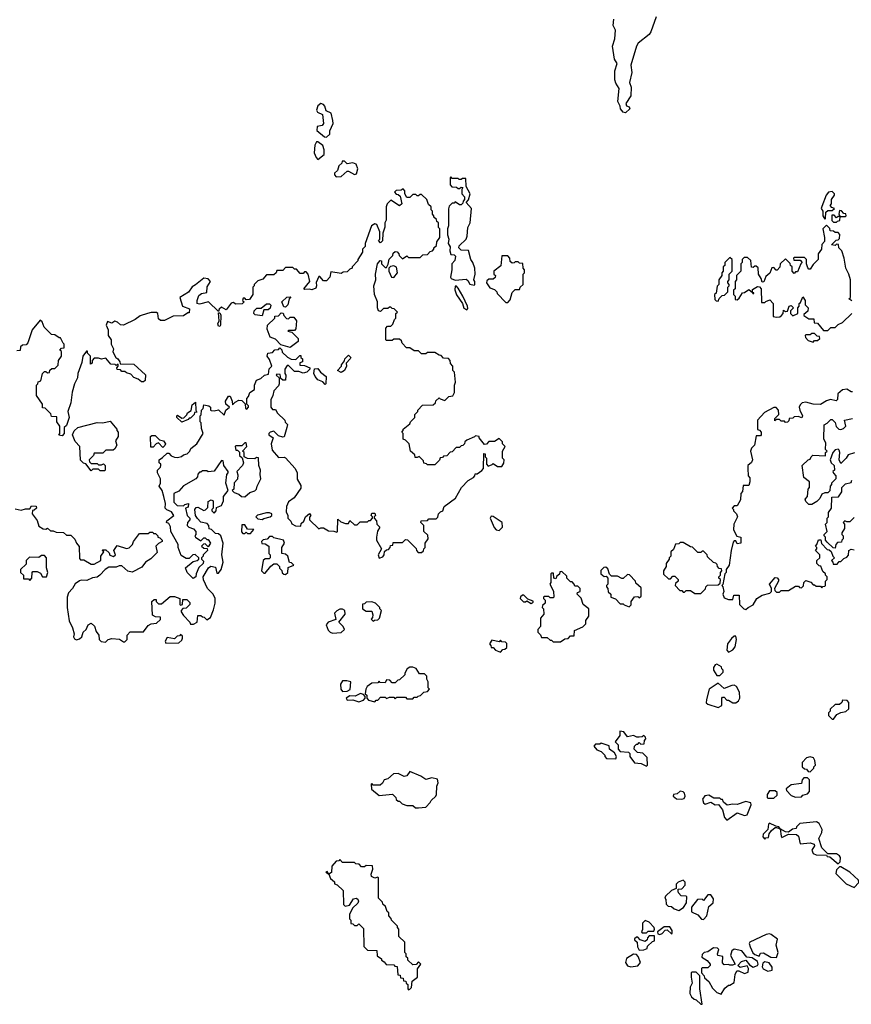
# Model space of a CAD drawing. Extents: x 2206940 to 2356632, y 511582 to 673215.
# Tile 191 of 228: x 2316465 to 2322156, y 616670 to 623406. Entities that reach past the tile are written whole.
import ezdxf

# ---------------------------------------------------------------- set-up
doc = ezdxf.new("R2010")
doc.units = 0

msp = doc.modelspace()

# ---------------------------------------------------------------- linework, layer by layer
at = {"layer": '0CON10XD'}
for points in [[(2320821.5, 623425), (2320785, 623322.5), (2320772.2, 623305), (2320697.3, 623245), (2320685.3, 623225), (2320647.3, 623095), (2320654.3, 623045), (2320638, 622975), (2320648.6, 622945), (2320646.7, 622885), (2320613.3, 622833.3), (2320617, 622817), (2320635, 622810), (2320640, 622795), (2320611.7, 622768.3), (2320595, 622773.3), (2320576.7, 622795), (2320574, 622815), (2320558.6, 622845), (2320567.1, 622935), (2320545, 622971.2), (2320538.1, 622995), (2320537.8, 623055), (2320553.5, 623105), (2320535, 623136.7), (2320521.8, 623225), (2320538.5, 623275), (2320543.3, 623335), (2320526.7, 623365), (2320529.7, 623409.7)], [(2318565, 622602.5), (2318587, 622623), (2318587.5, 622645), (2318610, 622695), (2318608.8, 622715), (2318596.1, 622766.1), (2318561.7, 622781.7), (2318553.8, 622815), (2318545, 622826.2), (2318525, 622832), (2318504.2, 622815.8), (2318496.4, 622786.4), (2318503.9, 622773.9), (2318536.7, 622756.7), (2318543.8, 622696.2), (2318535, 622682.5), (2318500, 622675), (2318498.3, 622648.3), (2318550, 622605), (2318565, 622602.5)], [(2318505, 622450), (2318547.5, 622482.5), (2318547.5, 622515), (2318540, 622545), (2318505, 622570), (2318495, 622570), (2318483.6, 622546.4), (2318480, 622495), (2318493, 622463), (2318505, 622450)], [(2318631.7, 622331.7), (2318665, 622332.5), (2318705, 622370), (2318715, 622370), (2318755, 622346.7), (2318769.3, 622350.7), (2318778.8, 622385), (2318768, 622418), (2318745, 622427.5), (2318705, 622420), (2318688.3, 622438.3), (2318671.7, 622438.3), (2318670, 622425), (2318650, 622405), (2318640, 622375), (2318620, 622355), (2318620, 622345), (2318631.7, 622331.7)], [(2319575, 621590), (2319580, 621595), (2319580, 621615), (2319572.5, 621625), (2319582.5, 621665), (2319580, 621705), (2319566.7, 621745), (2319552.5, 621765), (2319537, 621827), (2319485, 621830), (2319470, 621845), (2319471.7, 621858.3), (2319520, 621905), (2319527.5, 621925), (2319532.5, 621985), (2319547.5, 622015), (2319557.5, 622115), (2319520, 622155), (2319537, 622173), (2319547.5, 622215), (2319520, 622265), (2319518.3, 622318.3), (2319495, 622320), (2319487, 622313), (2319472.5, 622312.5), (2319465, 622320), (2319425, 622320), (2319415, 622330), (2319410, 622325), (2319410, 622275), (2319421.7, 622261.7), (2319455, 622260), (2319465, 622250), (2319475, 622250), (2319485, 622260), (2319498.3, 622258.3), (2319490, 622245), (2319490, 622215), (2319510, 622195), (2319510, 622175), (2319500, 622165), (2319498.3, 622151.7), (2319485, 622140), (2319475, 622140), (2319445, 622160), (2319438.3, 622151.7), (2319425, 622150), (2319405, 622130), (2319398.3, 622111.7), (2319400, 621995), (2319392.5, 621975), (2319392.5, 621935), (2319402.5, 621905), (2319397.5, 621875), (2319411.7, 621851.7), (2319407.5, 621825), (2319415, 621800), (2319437.5, 621797.5), (2319447.5, 621787.5), (2319441.7, 621758.3), (2319422.5, 621735), (2319422.5, 621695), (2319413.3, 621645), (2319417.5, 621635), (2319445, 621623.3), (2319519.7, 621629.7), (2319531.7, 621621.7), (2319545, 621596.7), (2319575, 621590)], [(2319305, 621130), (2319255, 621130), (2319245, 621120), (2319215, 621120), (2319195, 621140), (2319165, 621140), (2319135, 621160), (2319111.7, 621161.7), (2319081.7, 621191.7), (2319078.3, 621208.3), (2319065, 621220), (2319025, 621220), (2319015, 621210), (2318975, 621210), (2318970, 621215), (2318970, 621295), (2318981.7, 621308.3), (2319005, 621310), (2319018.3, 621321.7), (2319030, 621355), (2319040, 621365), (2319040, 621395), (2319050, 621405), (2319028.3, 621428.3), (2319015, 621430), (2319005, 621440), (2318995, 621440), (2318985, 621430), (2318955, 621430), (2318935, 621410), (2318920, 621415), (2318912.5, 621435), (2318912.5, 621475), (2318893.3, 621525), (2318887.5, 621585), (2318902.5, 621625), (2318900, 621665), (2318912.5, 621735), (2318931.7, 621758.3), (2318940, 621755), (2318940, 621735), (2318965, 621710), (2318975, 621710), (2318987.5, 621732.5), (2318993, 621767), (2319018.3, 621791.7), (2319021.7, 621808.3), (2319035, 621820), (2319048.3, 621818.3), (2319060, 621805), (2319061.7, 621791.7), (2319085, 621770), (2319115, 621790), (2319125, 621780), (2319205, 621780), (2319223, 621797), (2319255, 621800), (2319275, 621820), (2319290, 621825), (2319300, 621835), (2319300, 621845), (2319318.3, 621861.7), (2319320, 621885), (2319340, 621915), (2319340, 621975), (2319330, 621985), (2319330, 622015), (2319320, 622025), (2319318.3, 622038.3), (2319300, 622055), (2319300, 622065), (2319290, 622075), (2319290, 622095), (2319280, 622105), (2319280, 622125), (2319261.7, 622141.7), (2319250, 622175), (2319215, 622210), (2319205, 622210), (2319195, 622200), (2319185, 622200), (2319175, 622210), (2319155, 622210), (2319135, 622190), (2319115, 622190), (2319100, 622215), (2319100, 622235), (2319088.3, 622248.3), (2319075, 622240), (2319041.7, 622238.3), (2319030, 622225), (2319041.7, 622211.7), (2319055, 622210), (2319068.3, 622198.3), (2319080, 622145), (2319063, 622133), (2319005, 622170), (2318980, 622145), (2318972.5, 622125), (2318972.5, 622035), (2318963.6, 622016.4), (2318963, 621987), (2318950, 621945), (2318947, 621893), (2318935, 621880), (2318920, 621895), (2318930, 621905), (2318930, 621955), (2318910, 622005), (2318895, 622010), (2318873.6, 621996.4), (2318830, 621875), (2318830, 621855), (2318810, 621835), (2318810, 621815), (2318780, 621765), (2318780, 621755), (2318740, 621715), (2318740, 621705), (2318725, 621700), (2318705, 621680), (2318678.3, 621678.3), (2318665, 621670), (2318595, 621680), (2318586.7, 621643.3), (2318565, 621620), (2318545, 621620), (2318518.3, 621648.3), (2318511.7, 621648.3), (2318493, 621607), (2318496.7, 621585), (2318490.7, 621569.3), (2318465, 621558.8), (2318445, 621563.3), (2318415, 621560), (2318410, 621565), (2318450, 621615), (2318440, 621665), (2318425, 621680), (2318415, 621680), (2318405, 621670), (2318385, 621670), (2318358.3, 621698.3), (2318345, 621700), (2318335, 621710), (2318285, 621710), (2318265, 621690), (2318225, 621690), (2318220, 621675), (2318205, 621660), (2318155, 621660), (2318128.3, 621631.7), (2318095, 621620), (2318070, 621595), (2318070, 621585), (2318060, 621575), (2318060, 621525), (2318038.3, 621491.7), (2318015, 621490), (2318005, 621500), (2317995, 621500), (2317990, 621485), (2318000, 621475), (2317988.3, 621461.7), (2317945, 621460), (2317925, 621470), (2317913, 621467), (2317878.3, 621421.7), (2317845, 621440), (2317830, 621425), (2317825, 621410), (2317756.4, 621476.4), (2317695, 621460), (2317680, 621465), (2317680, 621485), (2317691.7, 621518.3), (2317708.3, 621531.7), (2317745, 621540), (2317747.5, 621577.5), (2317770, 621615), (2317755, 621634), (2317725, 621637.5), (2317668.8, 621591.2), (2317645, 621578.8), (2317619.3, 621540.7), (2317560, 621505), (2317580, 621445), (2317627, 621427), (2317625, 621400), (2317615, 621400), (2317585, 621380), (2317515, 621377.5), (2317455, 621347.5), (2317428.3, 621348.3), (2317415, 621360), (2317410, 621395), (2317401.7, 621401.7), (2317365, 621403.3), (2317340, 621395), (2317289.7, 621380.3), (2317256.2, 621353.8), (2317175, 621315.7), (2317155, 621317.5), (2317135, 621336.7), (2317115, 621342.5), (2317095, 621330), (2317065, 621340), (2317057.5, 621315), (2317070, 621285), (2317070, 621245), (2317090, 621215), (2317090, 621185), (2317107.5, 621155), (2317103, 621133), (2317122.5, 621095), (2317136.4, 621086.4), (2317150, 621065), (2317151.7, 621051.7), (2317245, 621050), (2317326.1, 620976.1), (2317323, 620937), (2317311.7, 620928.3), (2317298.3, 620928.3), (2317276.2, 620946.2), (2317247, 620957), (2317225, 620980), (2317195, 620990), (2317185, 621000), (2317165, 621000), (2317155, 621010), (2317131.7, 621011.7), (2317130, 621025), (2317140, 621035), (2317138.3, 621048.3), (2317125, 621040), (2317117.5, 621047.5), (2317088.3, 621048.3), (2317055, 621090), (2317025, 621082.5), (2317005, 621090), (2316975, 621090), (2316960, 621075), (2316960, 621055), (2316950, 621050), (2316950, 621105), (2316930, 621125), (2316928.3, 621138.3), (2316921.7, 621138.3), (2316896.7, 621105), (2316890.5, 621059.5), (2316862, 620985), (2316860, 620955), (2316840, 620915), (2316823, 620857), (2316816, 620785), (2316793.8, 620725), (2316802.5, 620685), (2316785, 620630), (2316770, 620615), (2316770, 620575), (2316755, 620560), (2316733, 620563), (2316740, 620575), (2316740, 620625), (2316720, 620655), (2316718.3, 620688.3), (2316681.7, 620691.7), (2316678.3, 620708.3), (2316638.3, 620748.3), (2316620, 620750), (2316620, 620775), (2316580, 620835), (2316580, 620905), (2316590, 620915), (2316591.7, 620928.3), (2316610, 620935), (2316620, 620985), (2316635, 621000), (2316645, 621000), (2316655, 620990), (2316668.3, 620991.7), (2316671.7, 621008.3), (2316685, 621020), (2316705, 621020), (2316728.3, 621041.7), (2316730, 621075), (2316750, 621105), (2316750, 621135), (2316740, 621145), (2316751.7, 621158.3), (2316768.3, 621161.7), (2316770, 621185), (2316761.7, 621191.7), (2316745, 621230), (2316735, 621230), (2316705, 621250), (2316681.7, 621251.7), (2316631.7, 621301.7), (2316618.3, 621338.3), (2316605, 621350), (2316550, 621285), (2316520, 621195), (2316508.3, 621181.7), (2316485, 621180), (2316471.7, 621168.3), (2316468.3, 621141.7), (2316445, 621140)], [(2321975, 622040), (2321980, 622045), (2321981.7, 622088.3), (2321995, 622100), (2322025, 622100), (2322040, 622115), (2322021.7, 622121.7), (2322010, 622135), (2322020, 622145), (2322020, 622175), (2322040, 622205), (2322040, 622215), (2322025, 622230), (2322000, 622225), (2321983.9, 622206.1), (2321953, 622127), (2321950, 622115), (2321960, 622095), (2321960, 622065), (2321975, 622040)], [(2322055, 622020), (2322061.7, 622028.3), (2322078.3, 622031.7), (2322080, 622060), (2322115, 622060), (2322120, 622065), (2322118.3, 622078.3), (2322105, 622080), (2322088.3, 622098.3), (2322075, 622100), (2322070, 622075), (2322080, 622060), (2322065, 622060), (2322055, 622050), (2322038.3, 622068.3), (2322021.7, 622068.3), (2322021.7, 622031.7), (2322035, 622020), (2322055, 622020)], [(2322158.3, 621481.7), (2322140, 621495), (2322150, 621505), (2322150, 621625), (2322140, 621665), (2322117.5, 621705), (2322107.5, 621775), (2322090, 621825), (2322070, 621845), (2322068.3, 621868.3), (2322055, 621870), (2322045, 621860), (2322020, 621865), (2322051.7, 621898.3), (2322065, 621900), (2322075, 621910), (2322077, 621937), (2322065, 621950), (2322045, 621950), (2322035, 621960), (2322011.7, 621961.7), (2322008.3, 621978.3), (2321985, 622000), (2321960, 621975), (2321972.5, 621915), (2321971.7, 621888.3), (2321953, 621867), (2321952.5, 621835), (2321930, 621805), (2321930, 621765), (2321895, 621730), (2321875, 621700), (2321865, 621700), (2321858.3, 621708.3), (2321850, 621735), (2321850, 621765), (2321835, 621780), (2321765, 621780), (2321760, 621775), (2321761.7, 621761.7), (2321805, 621760), (2321820, 621745), (2321810, 621735), (2321788.3, 621681.7), (2321775, 621680), (2321765, 621670), (2321750, 621685), (2321750, 621715), (2321740, 621725), (2321738.3, 621738.3), (2321705, 621770), (2321670, 621735), (2321667, 621713), (2321648.3, 621691.7), (2321641.7, 621691.7), (2321625, 621710), (2321611.7, 621708.3), (2321598.3, 621671.7), (2321571.7, 621648.3), (2321558.3, 621611.7), (2321545, 621610), (2321540, 621635), (2321520, 621665), (2321518.3, 621708.3), (2321505, 621720), (2321495, 621720), (2321485, 621710), (2321471.7, 621711.7), (2321468.3, 621758.3), (2321445, 621780), (2321421.7, 621778.3), (2321410, 621765), (2321410, 621745), (2321400, 621735), (2321400, 621685), (2321370, 621655), (2321370, 621625), (2321360, 621615), (2321360, 621565), (2321350, 621555), (2321350, 621525), (2321360, 621515), (2321361.7, 621491.7), (2321375, 621490), (2321388.3, 621501.7), (2321411.7, 621538.3), (2321425, 621540), (2321455, 621560), (2321480, 621540), (2321481.7, 621531.7), (2321488.3, 621531.7), (2321488.3, 621538.3), (2321480, 621540), (2321480, 621560), (2321515, 621580), (2321528.3, 621578.3), (2321540, 621565), (2321541.7, 621471.7), (2321565, 621470), (2321571.7, 621478.3), (2321598.3, 621488.3), (2321620, 621465), (2321620, 621375), (2321645, 621370), (2321667, 621373), (2321678.3, 621381.7), (2321690, 621395), (2321691.7, 621418.3), (2321705, 621410), (2321718.3, 621411.7), (2321730, 621445), (2321745, 621450), (2321760, 621435), (2321740, 621415), (2321740, 621395), (2321755, 621380), (2321790, 621395), (2321790, 621435), (2321800, 621445), (2321800, 621465), (2321808.3, 621471.7), (2321825, 621510), (2321840, 621485), (2321840, 621455), (2321860, 621435), (2321858.3, 621411.7), (2321831.7, 621388.3), (2321831.7, 621381.7), (2321865, 621360), (2321898.3, 621358.3), (2321901.7, 621331.7), (2321925, 621330), (2321965, 621280), (2321995, 621280)], [(2319805, 621470), (2319821.7, 621488.3), (2319835, 621540), (2319855, 621560), (2319885, 621560), (2319890, 621575), (2319910, 621595), (2319910, 621665), (2319920, 621675), (2319920, 621695), (2319910, 621705), (2319908.3, 621738.3), (2319885, 621740), (2319875, 621750), (2319855, 621750), (2319848.3, 621741.7), (2319835, 621740), (2319821.7, 621751.7), (2319820, 621775), (2319805, 621790), (2319765, 621790), (2319757, 621723), (2319710, 621685), (2319710, 621665), (2319720, 621655), (2319718.3, 621641.7), (2319705, 621630), (2319675, 621630), (2319661.7, 621618.3), (2319660, 621605), (2319681.7, 621571.7), (2319715, 621560), (2319730, 621545), (2319731.7, 621531.7), (2319791.7, 621471.7), (2319805, 621470)], [(2321245, 621480), (2321251.7, 621498.3), (2321271.7, 621518.3), (2321288.3, 621521.7), (2321310, 621545), (2321310, 621575), (2321320, 621585), (2321320, 621595), (2321310, 621605), (2321310, 621615), (2321320, 621625), (2321320, 621665), (2321340, 621685), (2321340, 621765), (2321325, 621780), (2321290, 621745), (2321290, 621725), (2321280, 621715), (2321280, 621685), (2321270, 621675), (2321270, 621655), (2321250, 621625), (2321250, 621595), (2321238.3, 621581.7), (2321230, 621535), (2321220, 621525), (2321221.7, 621491.7), (2321231.7, 621481.7), (2321245, 621480)], [(2319025, 621642.5), (2319050, 621675), (2319043.3, 621713.3), (2319025, 621722.5), (2319002.5, 621717.5), (2318990, 621705), (2318990, 621685), (2319010, 621645), (2319025, 621642.5)], [(2319525, 621422), (2319530.8, 621429.2), (2319530.4, 621445), (2319498.1, 621515), (2319465, 621570), (2319455, 621582), (2319445, 621583.3), (2319442.5, 621557.5), (2319453.2, 621523.2), (2319494.5, 621465), (2319505, 621432.9), (2319525, 621422)], [(2318285, 621440), (2318271.7, 621441.7), (2318260, 621475), (2318293, 621507), (2318320, 621510), (2318310, 621495), (2318300, 621455), (2318285, 621440)], [(2318125, 621380), (2318076.4, 621386.4), (2318067.5, 621395), (2318070, 621415), (2318088.3, 621431.7), (2318117.5, 621432.5), (2318155, 621462.5), (2318175, 621462.5), (2318183, 621453), (2318178.3, 621431.7), (2318165, 621420), (2318135, 621420), (2318125, 621380)], [(2317835, 621307.5), (2317825, 621310), (2317820, 621325), (2317830, 621345), (2317825, 621400), (2317835, 621400), (2317842.5, 621385), (2317840, 621315), (2317835, 621307.5)], [(2318315, 621162.5), (2318251.7, 621181.7), (2318215, 621220), (2318180, 621235), (2318158.3, 621288.3), (2318160, 621315), (2318210, 621365), (2318211.7, 621378.3), (2318235, 621380), (2318255, 621400), (2318268.3, 621398.3), (2318271.7, 621381.7), (2318291.7, 621361.7), (2318305, 621360), (2318315, 621370), (2318341.7, 621371.7), (2318360, 621345), (2318355, 621290), (2318345, 621280), (2318305, 621280), (2318300, 621275), (2318328.3, 621268.3), (2318370, 621225), (2318370, 621205), (2318315, 621162.5)], [(2321995, 621280), (2322015, 621300), (2322045, 621300), (2322065, 621320), (2322096.4, 621333.6), (2322160, 621395)], [(2321895, 621200), (2321905, 621210), (2321925, 621210), (2321940, 621225), (2321938.3, 621238.3), (2321921.7, 621241.7), (2321905, 621260), (2321885, 621260), (2321875, 621250), (2321845, 621250), (2321840, 621245), (2321841.7, 621231.7), (2321861.7, 621211.7), (2321895, 621200)], [(2317185, 619150), (2317200, 619165), (2317200, 619195), (2317221.7, 619218.3), (2317311.7, 619218.3), (2317345, 619262.5), (2317365, 619272.5), (2317401.7, 619278.3), (2317428.3, 619301.7), (2317428.3, 619318.3), (2317395, 619320), (2317373, 619333), (2317370, 619425), (2317385, 619440), (2317398.3, 619438.3), (2317400, 619425), (2317415, 619410), (2317435, 619410), (2317495, 619460), (2317525, 619460), (2317560, 619445), (2317560, 619405), (2317565, 619400), (2317580, 619405), (2317581.7, 619438.3), (2317608.3, 619438.3), (2317628.3, 619418.3), (2317630, 619405), (2317605, 619380), (2317581.7, 619378.3), (2317570, 619365), (2317570, 619355), (2317585, 619330), (2317630, 619285), (2317635, 619270), (2317655, 619270), (2317680, 619285), (2317685, 619330), (2317705, 619330), (2317715, 619320), (2317728.3, 619318.3), (2317745, 619300), (2317770, 619315), (2317791.7, 619368.3), (2317802.5, 619415), (2317802.5, 619445), (2317790, 619475), (2317750, 619515), (2317723, 619573), (2317720, 619595), (2317757.5, 619655), (2317773, 619667), (2317805, 619660), (2317815, 619620), (2317825, 619620), (2317843.3, 619645), (2317856.7, 619695), (2317848, 619745), (2317857.5, 619825), (2317842.5, 619875), (2317825, 619887.5), (2317805, 619890), (2317778.3, 619918.3), (2317761.7, 619921.7), (2317760, 619945), (2317748.3, 619958.3), (2317705, 619967.5), (2317682.3, 619992.3), (2317667.5, 620015), (2317662.5, 620055), (2317671.7, 620068.3), (2317685, 620070), (2317725, 620047.5), (2317737, 620053), (2317751.7, 620068.3), (2317755, 620110), (2317775, 620120), (2317790, 620115), (2317790, 620065), (2317780, 620055), (2317780, 620045), (2317795, 620030), (2317810, 620045), (2317811.7, 620068.3), (2317845, 620082.5), (2317860, 620115), (2317860, 620145), (2317892.5, 620185), (2317876.7, 620235), (2317883.3, 620295), (2317892.5, 620305), (2317892.5, 620315), (2317862.5, 620355), (2317858.3, 620388.3), (2317845, 620390), (2317795, 620317.5), (2317755, 620312.5), (2317745, 620320), (2317715, 620320), (2317705, 620310), (2317695, 620310), (2317683, 620297), (2317681.7, 620278.3), (2317670, 620265), (2317585, 620217.5), (2317555, 620180), (2317520, 620165), (2317520, 620105), (2317541.7, 620081.7), (2317585, 620080), (2317595, 620090), (2317620, 620095), (2317618.3, 620071.7), (2317600, 620065), (2317610, 620015), (2317630, 619995), (2317630, 619985), (2317613, 619967), (2317610, 619945), (2317623, 619933), (2317655, 619922.5), (2317670, 619905), (2317670, 619885), (2317662.5, 619875), (2317667.5, 619865), (2317705, 619840), (2317725, 619860), (2317735, 619860), (2317745, 619850), (2317755, 619850), (2317770, 619825), (2317755, 619800), (2317735, 619820), (2317721.7, 619818.3), (2317710, 619805), (2317725, 619790), (2317748.3, 619788.3), (2317750, 619775), (2317720, 619745), (2317720, 619735), (2317710, 619725), (2317710, 619715), (2317721.7, 619701.7), (2317720, 619685), (2317691.7, 619658.3), (2317672.5, 619615), (2317670, 619595), (2317653, 619583), (2317610, 619625), (2317600, 619655), (2317651.7, 619698.3), (2317680, 619705), (2317690, 619715), (2317690, 619725), (2317665, 619747.5), (2317650, 619745), (2317625, 619720), (2317605, 619720), (2317570.7, 619740.7), (2317550, 619795), (2317550, 619815), (2317500, 619905), (2317497, 619937), (2317485, 619960), (2317470, 619965), (2317471.7, 619978.3), (2317520, 620015), (2317505, 620040), (2317471.7, 620051.7), (2317460, 620065), (2317462.5, 620095), (2317452.5, 620145), (2317440, 620185), (2317420, 620215), (2317427.5, 620235), (2317427.5, 620265), (2317407.5, 620305), (2317407.5, 620325), (2317427.5, 620345), (2317430, 620355), (2317430, 620365), (2317420, 620375), (2317420, 620395), (2317441.7, 620411.7), (2317475, 620440), (2317485, 620440), (2317501.7, 620421.7), (2317525, 620412.5), (2317545, 620410), (2317571.7, 620418.3), (2317585, 620430), (2317610, 620435), (2317630, 620455), (2317637, 620473), (2317676.1, 620503.9), (2317720, 620575), (2317708.3, 620608.3), (2317707, 620647), (2317700, 620655), (2317700, 620695), (2317707, 620703), (2317710, 620735), (2317720, 620745), (2317725, 620770), (2317760, 620765), (2317770, 620755), (2317770, 620735), (2317775, 620732.5), (2317795, 620730), (2317825, 620737.5), (2317865, 620700), (2317876.4, 620733.6), (2317900, 620755), (2317876.4, 620776.4), (2317873.3, 620795), (2317895, 620830), (2317905, 620830), (2317920, 620795), (2317921.7, 620771.7), (2317940, 620790), (2317965, 620802.5), (2317985, 620800), (2318008.3, 620778.3), (2318010, 620745), (2318018.3, 620741.7), (2318030, 620755), (2318030, 620765), (2318020, 620775), (2318020, 620815), (2318031.7, 620828.3), (2318040, 620855), (2318072.5, 620875), (2318072.5, 620905), (2318085, 620940), (2318115, 620950), (2318140, 620975), (2318168.3, 620981.7), (2318173, 621017), (2318190, 621035), (2318175, 621080), (2318157.5, 621105), (2318162.5, 621125), (2318195, 621130), (2318211.7, 621148.3), (2318235, 621150), (2318245, 621160), (2318258.3, 621148.3), (2318261.7, 621131.7), (2318297, 621097), (2318323, 621083), (2318355, 621080), (2318381.7, 621108.3), (2318388.3, 621108.3), (2318390, 621095), (2318400, 621085), (2318400, 621065), (2318381.7, 621058.3), (2318381.7, 621041.7), (2318415, 621040), (2318450, 621025), (2318450, 621015), (2318430, 620995), (2318405, 620987.5), (2318375, 621000), (2318345, 621000), (2318305, 621040), (2318295, 621040), (2318280, 621015), (2318280, 620985), (2318287, 620973), (2318285, 620940), (2318265, 620940), (2318251.7, 620951.7), (2318248.3, 620978.3), (2318225, 620980), (2318220, 620975), (2318240, 620955), (2318240, 620915), (2318235, 620900), (2318203, 620867), (2318197.5, 620835), (2318182.5, 620805), (2318182.5, 620755), (2318195, 620740), (2318215, 620740), (2318230, 620715), (2318280, 620665), (2318281.7, 620651.7), (2318297, 620637), (2318293, 620617), (2318275, 620552.5), (2318265, 620550), (2318235, 620560), (2318205, 620590), (2318180, 620585), (2318170, 620575), (2318170, 620565), (2318200, 620545), (2318186.7, 620505), (2318191.7, 620461.7), (2318235, 620410), (2318275, 620412.5), (2318285, 620407.5), (2318350, 620335), (2318363.3, 620305), (2318363.6, 620263.6), (2318389.3, 620219.3), (2318388.3, 620201.7), (2318344.1, 620135.9), (2318305, 620107.5), (2318290, 620075), (2318288.3, 620038.3), (2318300, 620015), (2318300, 619995), (2318320, 619975), (2318327, 619957), (2318353, 619943), (2318388.3, 619941.7), (2318391.7, 619958.3), (2318410, 619975), (2318420, 620005), (2318447.5, 620027.5), (2318457.5, 620015), (2318448.3, 620001.7), (2318447.5, 619985), (2318511.7, 619921.7), (2318525, 619930), (2318545, 619930), (2318578.3, 619908.3), (2318615, 619907.5), (2318635, 619900), (2318640, 619905), (2318641.7, 619988.3), (2318661.7, 619971.7), (2318695, 619960), (2318715, 619960), (2318725, 619980), (2318755, 619950), (2318775, 619950), (2318795, 619970), (2318845, 619970), (2318855, 619980), (2318865, 619980), (2318880, 619995), (2318880, 620005), (2318870, 620015), (2318875, 620030), (2318895, 620030), (2318900, 620015), (2318890, 620005), (2318890, 619995), (2318907, 619977), (2318910, 619955), (2318930, 619935), (2318913, 619907), (2318907.5, 619865), (2318907.5, 619845), (2318940, 619785), (2318917.5, 619745), (2318925, 619722.5), (2318949.3, 619730.7), (2318960, 619745), (2318961.7, 619768.3), (2318975, 619780), (2318988.3, 619781.7), (2319000, 619795), (2319001.7, 619808.3), (2319018.3, 619811.7), (2319021.7, 619828.3), (2319085, 619830), (2319105, 619850), (2319118.3, 619848.3), (2319178.3, 619788.3), (2319180, 619775), (2319191.7, 619761.7), (2319215, 619760), (2319228.3, 619771.7), (2319230, 619785), (2319240, 619795), (2319240, 619825), (2319260, 619855), (2319258.3, 619878.3), (2319230, 619905), (2319230, 619945), (2319210, 619965), (2319211.7, 619978.3), (2319255, 619980), (2319265, 619990), (2319315, 619990), (2319327, 620003), (2319330, 620025), (2319345, 620040), (2319360, 620045), (2319370, 620075), (2319446.4, 620133.6), (2319487.5, 620205), (2319535, 620252.5), (2319570, 620275), (2319580, 620285), (2319581.7, 620298.3), (2319595, 620300), (2319628.3, 620321.7), (2319640, 620335), (2319641.7, 620438.3), (2319650, 620435), (2319650, 620415), (2319660, 620405), (2319660, 620365), (2319671.7, 620351.7), (2319698.3, 620361.7), (2319705, 620370), (2319735, 620350), (2319765, 620350), (2319777, 620373), (2319780, 620395), (2319770, 620405), (2319770, 620455), (2319787.5, 620485), (2319770, 620505), (2319768.3, 620518.3), (2319745, 620540), (2319715, 620520), (2319675, 620520), (2319658.3, 620501.7), (2319645, 620500), (2319610, 620545), (2319610, 620555), (2319585, 620560), (2319578.3, 620551.7), (2319525, 620530), (2319511.7, 620518.3), (2319510, 620505), (2319498.3, 620491.7), (2319485, 620490), (2319475, 620480), (2319451.7, 620478.3), (2319425, 620450), (2319411.7, 620448.3), (2319388.3, 620421.7), (2319365, 620420), (2319358.3, 620411.7), (2319341.7, 620408.3), (2319338.3, 620391.7), (2319305, 620360), (2319255, 620360), (2319248.3, 620368.3), (2319231.7, 620371.7), (2319228.3, 620388.3), (2319198.3, 620418.3), (2319185, 620410), (2319171.7, 620411.7), (2319168.3, 620428.3), (2319140, 620455), (2319130, 620505), (2319105, 620530), (2319090, 620535), (2319090, 620575), (2319080, 620585), (2319090, 620595), (2319090, 620605), (2319135, 620640), (2319140, 620655), (2319170, 620685), (2319170, 620705), (2319190, 620725), (2319190, 620735), (2319221.7, 620768.3), (2319295, 620770), (2319310, 620785), (2319311.7, 620798.3), (2319335, 620820), (2319341.7, 620811.7), (2319375, 620800), (2319401.7, 620828.3), (2319428.3, 620831.7), (2319440, 620855), (2319440, 620905), (2319447.5, 620925), (2319440, 620995), (2319430, 621005), (2319430, 621035), (2319413, 621053), (2319410, 621075), (2319398.3, 621088.3), (2319365, 621090), (2319348.3, 621108.3), (2319335, 621110), (2319305, 621130)], [(2318665, 620992.5), (2318640, 621005), (2318667.5, 621035), (2318667.5, 621045), (2318688.3, 621071.7), (2318690, 621085), (2318715, 621110), (2318730, 621095), (2318727.5, 621085), (2318700, 621055), (2318702.5, 621035), (2318687.5, 621005), (2318665, 620992.5)], [(2318555, 620910), (2318538.3, 620928.3), (2318505, 620942.5), (2318487.5, 620965), (2318477.5, 620985), (2318481.7, 621018.3), (2318505, 621020), (2318523.6, 620993.6), (2318562.5, 620965), (2318560, 620915), (2318555, 620910)], [(2322165, 620860), (2322155, 620860), (2322125, 620877.5), (2322095, 620872.5), (2322063.9, 620846.1), (2322061.7, 620808.3), (2322051.7, 620798.3), (2322013.6, 620806.4), (2321985, 620797.5), (2321945, 620773.3), (2321895, 620776.2), (2321845, 620790), (2321820, 620785), (2321805, 620770), (2321800, 620755), (2321802.5, 620735), (2321822.5, 620695), (2321817, 620683), (2321791.7, 620691.7), (2321765, 620690), (2321755, 620680), (2321731.7, 620678.3), (2321728.3, 620661.7), (2321718.3, 620651.7), (2321705, 620650), (2321698.3, 620658.3), (2321675, 620660), (2321665, 620670), (2321645, 620670), (2321631.7, 620661.7), (2321631.7, 620678.3), (2321660, 620705), (2321657.5, 620735), (2321641.7, 620751.7), (2321625, 620752.5), (2321560.7, 620719.3), (2321513.3, 620665), (2321513, 620603), (2321528.3, 620598.3), (2321540, 620585), (2321540, 620565), (2321535, 620560), (2321505, 620560), (2321492.5, 620495), (2321473.3, 620475), (2321466.7, 620455), (2321480, 620395), (2321473, 620377), (2321447.5, 620355), (2321446.7, 620335), (2321450, 620285), (2321461.7, 620271.7), (2321462.5, 620245), (2321455, 620220), (2321415, 620220), (2321411.7, 620178.3), (2321400, 620165), (2321398.3, 620121.7), (2321375, 620080), (2321355, 620080), (2321340, 620065), (2321350, 620055), (2321350, 620045), (2321370, 620025), (2321376.7, 620005), (2321352.5, 619955), (2321350, 619915), (2321371.7, 619871.7), (2321400, 619865), (2321400, 619825), (2321375, 619820), (2321365, 619840), (2321355, 619840), (2321348.3, 619831.7), (2321333.3, 619775), (2321320, 619675), (2321300, 619645), (2321300, 619625), (2321290, 619615), (2321277, 619543), (2321270, 619535), (2321277.5, 619525), (2321282.5, 619495), (2321277.5, 619475), (2321285, 619450), (2321315, 619440), (2321345, 619440), (2321351.7, 619468.3), (2321388.3, 619468.3), (2321390, 619405), (2321420, 619375), (2321435, 619370), (2321450, 619385), (2321485, 619402.5), (2321510, 619445), (2321545, 619470), (2321598.3, 619481.7), (2321610, 619495), (2321610, 619515), (2321596, 619545), (2321635, 619590), (2321648.3, 619588.3), (2321657.5, 619575), (2321657.5, 619565), (2321630, 619515), (2321631.7, 619501.7), (2321645, 619490), (2321665, 619490), (2321675, 619500), (2321725, 619500), (2321775, 619530), (2321795, 619530), (2321801.7, 619521.7), (2321815, 619520), (2321828.3, 619531.7), (2321830, 619555), (2321845, 619570), (2321878.3, 619558.3), (2321895, 619540), (2321905, 619540), (2321915, 619530), (2321945, 619530), (2321955, 619520), (2321961.7, 619528.3), (2321975, 619530), (2321980, 619535), (2321980, 619565), (2321990, 619575), (2321990, 619595), (2321980, 619605), (2321980, 619615), (2321961.7, 619631.7), (2321948.3, 619668.3), (2321935, 619670), (2321920, 619685), (2321920, 619705), (2321940, 619725), (2321940, 619745), (2321910, 619775), (2321920, 619785), (2321920, 619795), (2321910, 619805), (2321920, 619815), (2321931.7, 619848.3), (2321948.3, 619848.3), (2321951.7, 619821.7), (2321991.7, 619781.7), (2322005, 619780), (2322018.3, 619768.3), (2322030, 619735), (2322040, 619725), (2322020, 619705), (2322030, 619695), (2322031.7, 619681.7), (2322058.3, 619681.7), (2322071.7, 619698.3), (2322085, 619700), (2322105, 619720), (2322125, 619730), (2322137, 619743), (2322140, 619775), (2322155, 619782.5), (2322175, 619780)], [(2317575, 620652.5), (2317540, 620685), (2317540, 620695), (2317545, 620700), (2317575, 620680), (2317588.3, 620681.7), (2317608.3, 620701.7), (2317613.6, 620716.4), (2317638.3, 620731.7), (2317645, 620770), (2317668.3, 620788.3), (2317670, 620735), (2317678.3, 620721.7), (2317661.7, 620718.3), (2317660, 620705), (2317635, 620680), (2317625, 620680), (2317618.3, 620671.7), (2317575, 620652.5)], [(2317045, 620320), (2317015, 620320), (2317005, 620330), (2316965, 620330), (2316955, 620320), (2316918.3, 620368.3), (2316901.7, 620371.7), (2316881.7, 620391.7), (2316877.5, 620485), (2316845, 620520), (2316827.5, 620565), (2316837, 620593), (2316863.9, 620616.1), (2316995, 620650), (2317035, 620647.5), (2317085, 620660), (2317130, 620605), (2317130, 620595), (2317140, 620585), (2317140, 620555), (2317120, 620525), (2317130, 620495), (2317115, 620470), (2317105, 620460), (2317055, 620460), (2317035, 620440), (2316975, 620440), (2316970, 620425), (2316940, 620395), (2316941.7, 620381.7), (2316955, 620370), (2316995, 620370), (2317005, 620360), (2317025, 620360), (2317038.3, 620368.3), (2317050, 620355), (2317050, 620325), (2317045, 620320)], [(2322178.3, 620441.7), (2322135, 620430), (2322120, 620405), (2322085, 620370), (2322072.5, 620395), (2322077.5, 620445), (2322071.7, 620461.7), (2322065, 620467.5), (2322045, 620462.5), (2322030, 620445), (2322010, 620395), (2322017.5, 620375), (2322037.5, 620355), (2322040, 620325), (2322030, 620315), (2322033, 620303), (2322050, 620285), (2322050, 620265), (2322020, 620235), (2322020, 620225), (2322010, 620215), (2322008.3, 620181.7), (2321995, 620170), (2321975, 620170), (2321955, 620160), (2321939.3, 620130.7), (2321919.3, 620110.7), (2321885, 620090), (2321865, 620090), (2321845, 620110), (2321840, 620125), (2321857, 620143), (2321860, 620195), (2321870, 620205), (2321870, 620245), (2321830, 620275), (2321820, 620355), (2321860, 620395), (2321875, 620400), (2321880, 620415), (2321893, 620427), (2321978.3, 620421.7), (2321980, 620445), (2321990, 620455), (2321980, 620465), (2321981.7, 620511.7), (2321967.5, 620535), (2321970, 620635), (2321990, 620645), (2322015, 620670), (2322025, 620670), (2322045, 620650), (2322053, 620623), (2322070, 620605), (2322085, 620602.5), (2322101.7, 620608.3), (2322117.5, 620625), (2322110, 620665), (2322165, 620677.5)], [(2317445, 620480), (2317415, 620510), (2317400, 620505), (2317378.3, 620481.7), (2317361.7, 620481.7), (2317360, 620555), (2317368.3, 620561.7), (2317391.7, 620561.7), (2317421.7, 620531.7), (2317450, 620525), (2317462.5, 620505), (2317458.3, 620491.7), (2317445, 620480)], [(2318005, 620142.5), (2318039.3, 620170.7), (2318075, 620182.5), (2318086.4, 620193.6), (2318090, 620215), (2318116.2, 620265), (2318110, 620295), (2318113.3, 620325), (2318102.5, 620355), (2318098.3, 620408.3), (2318085, 620410), (2318075, 620402.5), (2318023.3, 620403.3), (2318000, 620415), (2318000, 620445), (2317990, 620455), (2318020, 620485), (2318015, 620510), (2318005, 620510), (2317985, 620490), (2317945, 620490), (2317940, 620485), (2317945, 620460), (2317955, 620460), (2317968.3, 620448.3), (2317970, 620425), (2317988.3, 620408.3), (2317996.7, 620375), (2317990, 620355), (2317950, 620315), (2317957, 620293), (2317956.4, 620263.6), (2317933, 620237), (2317930, 620195), (2317920, 620185), (2317931.7, 620171.7), (2317965, 620160), (2317983, 620143), (2318005, 620142.5)], [(2322175, 620000), (2322145, 619970), (2322125, 619970), (2322111.7, 619978.3), (2322100, 619965), (2322110, 619955), (2322110, 619925), (2322090, 619895), (2322090, 619885), (2322100, 619875), (2322100, 619855), (2322090, 619845), (2322088.3, 619831.7), (2322061.7, 619828.3), (2322050, 619815), (2322045, 619790), (2322031.7, 619791.7), (2321991.7, 619831.7), (2321980, 619845), (2321980, 619865), (2321970, 619875), (2321970, 619885), (2321990, 619905), (2321980, 619955), (2321990, 619965), (2321990, 619995), (2322000, 620005), (2322000, 620035), (2322020, 620065), (2322021.7, 620138.3), (2322068.3, 620141.7), (2322090, 620175), (2322090, 620205), (2322115, 620230), (2322155, 620240), (2322160, 620255)], [(2316435, 620060), (2316475, 620050), (2316505, 620060), (2316535, 620060), (2316545, 620080), (2316576.7, 620076.7), (2316580, 620065), (2316565, 620050), (2316551.7, 620048.3), (2316550, 620025), (2316585, 619980), (2316595, 619940), (2316625, 619922.5), (2316645, 619920), (2316655, 619927.5), (2316675, 619910), (2316695, 619910), (2316715, 619900), (2316765, 619897.5), (2316785, 619880), (2316815, 619880), (2316843, 619853), (2316853.9, 619823.9), (2316871.7, 619801.7), (2316875, 619720), (2316881.7, 619711.7), (2316905, 619710), (2316955, 619680), (2316975, 619680), (2317020, 619705), (2317020, 619735), (2317040, 619765), (2317030, 619775), (2317035, 619780), (2317055, 619780), (2317078.3, 619758.3), (2317081.7, 619741.7), (2317107.5, 619732.5), (2317120, 619745), (2317110, 619775), (2317131.7, 619808.3), (2317195, 619787.5), (2317215, 619793.3), (2317237.5, 619815), (2317243, 619837), (2317285, 619890), (2317345, 619890), (2317355, 619900), (2317375, 619900), (2317381.7, 619891.7), (2317395, 619890), (2317410, 619875), (2317410, 619865), (2317425, 619860), (2317440, 619845), (2317440, 619835), (2317415, 619822.5), (2317397.5, 619805), (2317405, 619760), (2317363, 619717), (2317326.1, 619693.9), (2317300, 619660), (2317235, 619626.7), (2317205, 619632.5), (2317165, 619670), (2317145, 619670), (2317125, 619660), (2317075, 619660), (2317050, 619645), (2317012.5, 619605)], [(2318125, 619987.5), (2318135, 619993.3), (2318180, 620005), (2318190, 620015), (2318190, 620025), (2318175, 620032.5), (2318155, 620032.5), (2318093, 620017), (2318080, 620005), (2318095, 619990), (2318125, 619987.5)], [(2319745, 619911.2), (2319768.8, 619935), (2319767.5, 619965), (2319705, 620006.7), (2319691.2, 620008.8), (2319683.8, 619995), (2319712.3, 619932.3), (2319725, 619916.7), (2319745, 619911.2)], [(2318045, 619890), (2318068.3, 619918.3), (2318025, 619920), (2318005, 619950), (2317985, 619950), (2317982.5, 619902.5), (2317991.7, 619891.7), (2318005, 619890), (2318015, 619900), (2318025, 619890), (2318045, 619890)], [(2318285, 619610), (2318300, 619625), (2318301.7, 619658.3), (2318340, 619675), (2318325, 619690), (2318311.7, 619691.7), (2318300, 619735), (2318285, 619750), (2318260, 619755), (2318260, 619795), (2318277.5, 619825), (2318270, 619845), (2318205, 619860), (2318195, 619870), (2318175, 619870), (2318158.3, 619851.7), (2318131.7, 619848.3), (2318120, 619835), (2318121.7, 619821.7), (2318145, 619820), (2318170, 619805), (2318170, 619755), (2318180, 619745), (2318180, 619725), (2318171.7, 619718.3), (2318145, 619717.5), (2318130, 619705), (2318120, 619635), (2318135, 619620), (2318145, 619620), (2318183.6, 619666.4), (2318205, 619682.5), (2318225, 619682.5), (2318242.5, 619665), (2318243, 619653), (2318258.3, 619638.3), (2318261.7, 619621.7), (2318271.7, 619611.7), (2318285, 619610)], [(2321125, 619480), (2321158.3, 619511.7), (2321160, 619525), (2321171.7, 619538.3), (2321245, 619540), (2321258.3, 619551.7), (2321260, 619575), (2321250, 619585), (2321250, 619595), (2321260, 619605), (2321260, 619625), (2321270, 619635), (2321268.3, 619648.3), (2321251.7, 619651.7), (2321240, 619665), (2321238.3, 619678.3), (2321228.3, 619688.3), (2321211.7, 619691.7), (2321171.7, 619731.7), (2321170, 619745), (2321145, 619770), (2321135, 619770), (2321125, 619760), (2321105, 619760), (2321068.3, 619798.3), (2321055, 619800), (2321005, 619830), (2320985, 619830), (2320975, 619820), (2320951.7, 619818.3), (2320938.3, 619781.7), (2320920, 619765), (2320920, 619735), (2320910, 619725), (2320910, 619715), (2320890, 619685), (2320890, 619665), (2320870, 619635), (2320871.7, 619611.7), (2320905, 619580), (2320918.3, 619581.7), (2320935, 619600), (2320948.3, 619598.3), (2320970, 619575), (2320970, 619565), (2320951.7, 619548.3), (2320950, 619535), (2320981.7, 619501.7), (2320995, 619500), (2321005, 619490), (2321015, 619490), (2321025, 619500), (2321055, 619500), (2321085, 619480), (2321125, 619480)], [(2316535, 619570), (2316547.5, 619585), (2316550, 619625), (2316555, 619630), (2316585, 619630), (2316608.3, 619618.3), (2316620, 619595), (2316647.5, 619595), (2316656.7, 619625), (2316647.5, 619655), (2316647.5, 619725), (2316635, 619740), (2316615, 619740), (2316595, 619727.5), (2316531.7, 619728.3), (2316510, 619705), (2316508.3, 619681.7), (2316470, 619645), (2316470, 619625), (2316490, 619605), (2316491.7, 619581.7), (2316525, 619580), (2316535, 619570)], [(2320165, 619150), (2320195, 619170), (2320218.3, 619171.7), (2320235, 619190), (2320258.3, 619191.7), (2320261.7, 619228.3), (2320318.3, 619251.7), (2320338.3, 619271.7), (2320340, 619295), (2320360, 619325), (2320360, 619375), (2320320, 619405), (2320308.3, 619448.3), (2320280, 619475), (2320281.7, 619488.3), (2320300, 619495), (2320300, 619515), (2320285, 619530), (2320265, 619530), (2320260, 619545), (2320245, 619560), (2320235, 619560), (2320210, 619585), (2320208.3, 619598.3), (2320175, 619630), (2320161.7, 619628.3), (2320158.3, 619611.7), (2320141.7, 619598.3), (2320135, 619580), (2320120, 619585), (2320118.3, 619618.3), (2320105, 619620), (2320100, 619615), (2320100, 619555), (2320092.5, 619545), (2320117, 619497), (2320120, 619455), (2320115, 619450), (2320095, 619450), (2320085, 619460), (2320055, 619460), (2320050, 619455), (2320050, 619445), (2320060, 619435), (2320060, 619415), (2320041.7, 619398.3), (2320040, 619385), (2320050, 619375), (2320051.7, 619338.3), (2320028.3, 619311.7), (2320030, 619255), (2320010, 619235), (2320010, 619215), (2320028.3, 619198.3), (2320035, 619180), (2320075, 619180), (2320095, 619160), (2320105, 619160), (2320115, 619150), (2320165, 619150)], [(2320635, 619390), (2320648.3, 619401.7), (2320650, 619425), (2320671.7, 619458.3), (2320695, 619460), (2320705, 619450), (2320718.3, 619461.7), (2320718.3, 619518.3), (2320681.7, 619551.7), (2320680, 619565), (2320638.3, 619608.3), (2320625, 619610), (2320595, 619582.5), (2320585, 619582.5), (2320555, 619600), (2320515, 619600), (2320501.7, 619611.7), (2320489.3, 619649.3), (2320475, 619660), (2320461.7, 619658.3), (2320442.3, 619637.7), (2320441.2, 619615), (2320465, 619597.5), (2320478.3, 619598.3), (2320490, 619585), (2320490, 619545), (2320480, 619535), (2320480, 619525), (2320490, 619515), (2320491.7, 619491.7), (2320510, 619475), (2320510, 619455), (2320543, 619443), (2320575, 619410), (2320595, 619410), (2320601.7, 619401.7), (2320635, 619390)], [(2317012.5, 619605), (2316995, 619592.5), (2316963, 619587), (2316925, 619570), (2316885, 619572.5), (2316875, 619567.5), (2316844.1, 619545.9), (2316827.5, 619515), (2316800, 619485), (2316790, 619455), (2316790, 619385), (2316803.6, 619293.6), (2316827.5, 619245), (2316837.5, 619205), (2316833.6, 619183.6), (2316840.7, 619170.7), (2316853.6, 619163.6), (2316875, 619170), (2316890, 619185), (2316900, 619215), (2316920, 619235), (2316932.5, 619265), (2316955, 619277.5), (2316977, 619257), (2316989.3, 619219.3), (2317006.7, 619195), (2317010, 619165), (2317023, 619153), (2317051.7, 619148.3), (2317070, 619165), (2317095, 619172.5), (2317147, 619167), (2317175, 619150), (2317185, 619150)], [(2318885, 619290), (2318892.5, 619297.5), (2318915, 619300), (2318928.3, 619311.7), (2318940, 619365), (2318930, 619375), (2318930, 619385), (2318900, 619415), (2318875, 619422.5), (2318835, 619420), (2318825, 619410), (2318811.7, 619408.3), (2318810, 619375), (2318835, 619360), (2318875, 619360), (2318882.5, 619335), (2318880, 619315), (2318870, 619305), (2318885, 619290)], [(2319965, 619412.5), (2319978.3, 619421.7), (2319978.3, 619428.3), (2319941.7, 619441.7), (2319915, 619470), (2319905, 619470), (2319891.7, 619458.3), (2319890, 619445), (2319913, 619423), (2319927, 619423), (2319935, 619430), (2319965, 619412.5)], [(2318605, 619210), (2318665, 619212.5), (2318687.5, 619235), (2318677.5, 619255), (2318650, 619285), (2318691.7, 619338.3), (2318690, 619365), (2318675, 619372.5), (2318655, 619372.5), (2318635, 619362.5), (2318620, 619345), (2318628.3, 619301.7), (2318575, 619283.3), (2318562.5, 619265), (2318575, 619230), (2318590, 619215), (2318605, 619210)], [(2317465, 619140), (2317555, 619142.5), (2317575, 619160), (2317580, 619175), (2317578.3, 619188.3), (2317565, 619200), (2317558.3, 619191.7), (2317541.7, 619188.3), (2317525, 619170), (2317475, 619180), (2317460, 619155), (2317465, 619140)], [(2319755, 619080), (2319771.7, 619098.3), (2319785, 619100), (2319798.3, 619111.7), (2319798.3, 619138.3), (2319788.3, 619148.3), (2319765, 619150), (2319755, 619160), (2319745, 619150), (2319695, 619160), (2319680, 619135), (2319690, 619125), (2319691.7, 619111.7), (2319705, 619110), (2319721.7, 619091.7), (2319755, 619080)], [(2321315, 619080), (2321325, 619083.3), (2321345, 619094), (2321360.6, 619115), (2321370, 619165), (2321365, 619187.5), (2321355, 619187.5), (2321335, 619172.5), (2321307.5, 619135), (2321303, 619093), (2321315, 619080)], [(2318895, 618740), (2318905, 618750), (2318915, 618750), (2318935, 618770), (2318965, 618770), (2318975, 618762.5), (2318995, 618770), (2319025, 618770), (2319035, 618760), (2319045, 618770), (2319105, 618770), (2319115, 618760), (2319155, 618760), (2319165, 618770), (2319185, 618770), (2319191.7, 618778.3), (2319208.3, 618781.7), (2319230, 618805), (2319255, 618810), (2319270, 618825), (2319260, 618835), (2319260, 618875), (2319250, 618895), (2319250, 618915), (2319235, 618930), (2319201.7, 618931.7), (2319178.3, 618968.3), (2319155, 618977.5), (2319135, 618977.5), (2319117.5, 618965), (2319100, 618935), (2319100, 618925), (2319065, 618890), (2319051.7, 618888.3), (2319035, 618870), (2319015, 618870), (2318998.3, 618888.3), (2318975, 618890), (2318965, 618870), (2318932.5, 618872.5), (2318925, 618880), (2318915, 618870), (2318875, 618867.5), (2318842.5, 618845), (2318833, 618827), (2318830, 618795), (2318840, 618785), (2318840, 618765), (2318851.7, 618751.7), (2318895, 618740)], [(2321255, 618920), (2321278.3, 618941.7), (2321280, 618955), (2321270, 618965), (2321268.3, 618978.3), (2321235, 618996.7), (2321225, 618992.5), (2321213.3, 618975), (2321212.5, 618955), (2321235, 618920), (2321255, 618920)], [(2318675, 618810), (2318705, 618812.5), (2318727, 618823), (2318730, 618875), (2318703, 618883), (2318675, 618882.5), (2318660.7, 618859.3), (2318662.5, 618825), (2318675, 618810)], [(2321245, 618700), (2321270, 618715), (2321270, 618765), (2321275, 618770), (2321285, 618770), (2321305, 618750), (2321315, 618750), (2321345, 618732.5), (2321365, 618732.5), (2321383, 618747), (2321392.5, 618765), (2321390, 618805), (2321370, 618845), (2321355, 618852.5), (2321338.3, 618851.7), (2321285, 618830), (2321245, 618867.5), (2321182.5, 618825), (2321163.8, 618755), (2321163.3, 618733.3), (2321175, 618722.5), (2321245, 618700)], [(2318785, 618740), (2318818.3, 618751.7), (2318830, 618765), (2318830, 618775), (2318818.3, 618788.3), (2318796.7, 618796.7), (2318761.7, 618778.3), (2318725, 618780), (2318700, 618765), (2318705, 618750), (2318745, 618752.5), (2318785, 618740)], [(2322035, 618620), (2322056.4, 618653.6), (2322083, 618667), (2322117.5, 618672.5), (2322138.3, 618691.7), (2322140, 618735), (2322128.3, 618748.3), (2322095, 618750), (2322090, 618735), (2322075, 618720), (2322045, 618720), (2322011.7, 618688.3), (2322010, 618675), (2322000, 618665), (2322000, 618645), (2322025, 618620), (2322035, 618620)], [(2320755, 618300), (2320760, 618305), (2320758.3, 618358.3), (2320728.3, 618388.3), (2320693, 618393), (2320670, 618415), (2320673, 618437), (2320685, 618450), (2320695, 618450), (2320705, 618460), (2320715, 618450), (2320738.3, 618451.7), (2320740, 618475), (2320750, 618485), (2320748.3, 618498.3), (2320735, 618510), (2320725, 618500), (2320705, 618497.5), (2320688.3, 618498.3), (2320665, 618510), (2320625, 618500), (2320600, 618535), (2320571.7, 618538.3), (2320571.7, 618508.3), (2320540, 618465), (2320560, 618445), (2320560, 618415), (2320575, 618400), (2320630, 618395), (2320640, 618385), (2320640, 618365), (2320673, 618323), (2320717, 618317), (2320755, 618300)], [(2320545, 618350), (2320550, 618365), (2320535, 618390), (2320500, 618415), (2320498.3, 618438.3), (2320445, 618457.5), (2320435, 618450), (2320405, 618450), (2320393, 618437), (2320415, 618410), (2320445, 618400), (2320470, 618375), (2320470, 618365), (2320481.7, 618351.7), (2320545, 618350)], [(2321875, 618260), (2321900, 618285), (2321900, 618295), (2321910, 618305), (2321907, 618337), (2321896.7, 618356.7), (2321875, 618362.5), (2321850, 618355), (2321820, 618325), (2321820, 618295), (2321835, 618280), (2321848.3, 618278.3), (2321861.7, 618261.7), (2321875, 618260)], [(2319173, 618013), (2319195, 618013.8), (2319245, 618017.5), (2319275, 618050), (2319280, 618065), (2319312.5, 618095), (2319317.5, 618105), (2319318.8, 618161.2), (2319328.8, 618185), (2319325, 618210), (2319285, 618220), (2319245, 618207.5), (2319210.7, 618230.7), (2319135, 618262.5), (2319115, 618232.5), (2319095, 618227.5), (2319055, 618250), (2319023, 618247), (2318985, 618212.5), (2318960, 618205), (2318948.3, 618181.7), (2318931.7, 618168.3), (2318885, 618170), (2318875, 618180), (2318870, 618175), (2318871.7, 618141.7), (2318925, 618097.5), (2319017, 618107), (2319040, 618085), (2319041.7, 618071.7), (2319055, 618060), (2319065, 618060), (2319081.7, 618041.7), (2319115, 618030), (2319155, 618030), (2319173, 618013)], [(2321775, 618087.5), (2321815, 618090), (2321825, 618100), (2321855, 618110), (2321870, 618125), (2321870, 618205), (2321855, 618220), (2321831.7, 618218.3), (2321820, 618205), (2321815, 618180), (2321745, 618172.5), (2321710, 618145), (2321711.7, 618131.7), (2321745, 618097.5), (2321775, 618087.5)], [(2320995, 618072.5), (2321011.7, 618078.3), (2321018, 618095), (2321014, 618114), (2321004.1, 618124.1), (2320985, 618127.5), (2320965, 618108.8), (2320940, 618105), (2320937.5, 618095), (2320960, 618075), (2320995, 618072.5)], [(2321305, 617930), (2321375, 617980), (2321425, 617962), (2321443, 617967), (2321470, 618035), (2321468.3, 618048.3), (2321435, 618057.5), (2321375, 618037.5), (2321345, 618040), (2321307, 618033), (2321281.7, 618051.7), (2321275, 618070), (2321265, 618070), (2321255, 618080), (2321215, 618080), (2321181.7, 618101.7), (2321153.6, 618096.4), (2321137, 618073), (2321145, 618047.5), (2321155, 618040), (2321195, 618052.5), (2321223.9, 618033.9), (2321247.5, 618037.5), (2321275, 618000), (2321288.3, 617948.3), (2321305, 617930)], [(2321625, 618080), (2321648.3, 618101.7), (2321648.3, 618118.3), (2321635, 618130), (2321595, 618130), (2321580, 618105), (2321580, 618085), (2321585, 618080), (2321625, 618080)], [(2322065, 617630), (2322080, 617645), (2322082.5, 617675), (2322075.9, 617685.9), (2322055, 617698.8), (2321995, 617700), (2321955, 617740), (2321934, 617805), (2321953.8, 617845), (2321956.7, 617865), (2321935, 617907.5), (2321917.7, 617917.7), (2321803.6, 617906.4), (2321780, 617885), (2321778.3, 617871.7), (2321753, 617867), (2321725, 617847.5), (2321705, 617850), (2321670, 617870), (2321660, 617885), (2321638.3, 617888.3), (2321595, 617910), (2321588.3, 617901.7), (2321584, 617866), (2321552.5, 617835), (2321550, 617815), (2321565, 617800), (2321571.7, 617808.3), (2321588.3, 617811.7), (2321593, 617837), (2321610.5, 617859.5), (2321635, 617880), (2321645, 617880), (2321670, 617870), (2321675, 617820), (2321681.2, 617811.2), (2321726.2, 617833.8), (2321781.7, 617831.7), (2321795, 617820), (2321805, 617767.5), (2321874.3, 617775.7), (2321902.5, 617765), (2321903.3, 617755), (2321886.7, 617725), (2321895, 617702.5), (2321915, 617692.5), (2321985, 617690), (2321991.7, 617681.7), (2322008.3, 617678.3), (2322065, 617630)], [(2319125, 616770), (2319135, 616772.5), (2319146.7, 616785), (2319151.7, 616828.3), (2319186.2, 616855), (2319188.3, 616911.7), (2319210, 616945), (2319195, 616960), (2319178.3, 616941.7), (2319155, 616940), (2319121.7, 616971.7), (2319120, 616985), (2319110, 616995), (2319110, 617015), (2319100, 617025), (2319100, 617095), (2319060, 617135), (2319060, 617185), (2319050, 617195), (2319050, 617205), (2319010, 617245), (2319007, 617257), (2318990, 617275), (2318990, 617295), (2318980, 617305), (2318968.3, 617338.3), (2318950, 617355), (2318948.3, 617368.3), (2318920, 617395), (2318920, 617535), (2318915, 617540), (2318895, 617532.5), (2318872.5, 617545), (2318870.7, 617559.3), (2318882.5, 617595), (2318878.3, 617618.3), (2318835, 617620), (2318825, 617610), (2318805, 617610), (2318788.3, 617628.3), (2318765, 617630), (2318755, 617640), (2318675, 617640), (2318655, 617660), (2318648.3, 617651.7), (2318631.7, 617648.3), (2318600, 617615), (2318598.3, 617571.7), (2318580, 617560), (2318568.3, 617578.3), (2318560, 617575), (2318580, 617560), (2318591.7, 617531.7), (2318618.3, 617508.3), (2318620, 617495), (2318638.3, 617488.3), (2318678.3, 617448.3), (2318681.7, 617351.7), (2318692.5, 617342.5), (2318721.7, 617348.3), (2318749.3, 617390.7), (2318766.7, 617396.7), (2318778.8, 617388.8), (2318783.8, 617375), (2318779.2, 617360.8), (2318743.3, 617326.7), (2318722.5, 617285), (2318722.5, 617255), (2318730, 617245), (2318731.7, 617221.7), (2318745, 617220), (2318755, 617210), (2318775, 617210), (2318785, 617220), (2318818.3, 617188.3), (2318820, 617065), (2318845, 617040), (2318908.3, 617038.3), (2318911.7, 617001.7), (2318940, 616980), (2318941.7, 616971.7), (2318960, 616960), (2318971.7, 616941.7), (2319025, 616940), (2319031.7, 616931.7), (2319048.3, 616928.3), (2319051.7, 616871.7), (2319068.3, 616868.3), (2319071.7, 616851.7), (2319088.3, 616848.3), (2319091.7, 616831.7), (2319108.3, 616828.3), (2319110, 616815), (2319120, 616805), (2319120, 616775), (2319125, 616770)], [(2322175, 617470), (2322207, 617503), (2322205, 617520), (2322145, 617573.8), (2322085, 617610), (2322075, 617610), (2322055, 617590), (2322050, 617565), (2322120, 617495), (2322175, 617470)], [(2320975, 617312.5), (2321008.3, 617331.7), (2321027.5, 617365), (2321030, 617405), (2321025, 617410), (2320991.7, 617411.7), (2320973, 617433), (2320970, 617445), (2320971.7, 617458.3), (2320995, 617460), (2321020, 617485), (2321020, 617505), (2321005, 617520), (2320970, 617505), (2320958.3, 617491.7), (2320958.3, 617461.7), (2320925, 617447.5), (2320885, 617410), (2320880, 617395), (2320887, 617387), (2320890, 617355), (2320901.7, 617341.7), (2320925, 617340), (2320943, 617323), (2320975, 617312.5)], [(2321145, 617250), (2321167.5, 617275), (2321181.7, 617338.3), (2321210, 617365), (2321211.7, 617391.7), (2321195, 617420), (2321175, 617420), (2321145, 617380), (2321135, 617390), (2321103, 617387), (2321062.5, 617335), (2321061.7, 617301.7), (2321105, 617282.5), (2321131.7, 617251.7), (2321145, 617250)], [(2320755, 617160), (2320765, 617170), (2320805, 617170), (2320810, 617185), (2320806.4, 617196.4), (2320771.7, 617231.7), (2320745, 617242.5), (2320727.5, 617225), (2320727.5, 617182.5), (2320720, 617165), (2320725, 617160), (2320755, 617160)], [(2320845, 617147.5), (2320862.5, 617155), (2320881.7, 617178.3), (2320895, 617180), (2320925, 617152.5), (2320930, 617155), (2320930, 617175), (2320915, 617200), (2320875, 617200), (2320830, 617165), (2320831.7, 617151.7), (2320845, 617147.5)], [(2320705, 617040), (2320735, 617042.5), (2320758.3, 617051.7), (2320761.7, 617068.3), (2320795, 617100), (2320810, 617105), (2320808.3, 617138.3), (2320771.7, 617138.3), (2320760, 617125), (2320758.3, 617111.7), (2320745, 617100), (2320711.7, 617111.7), (2320695, 617130), (2320685, 617130), (2320671.7, 617118.3), (2320671.7, 617111.7), (2320690, 617095), (2320693.6, 617063.6), (2320705, 617040)], [(2321645, 616990), (2321656, 617025), (2321642.5, 617075), (2321650, 617115), (2321608.3, 617148.3), (2321595, 617152.5), (2321573, 617147), (2321462.5, 617095), (2321457.5, 617085), (2321463, 617063), (2321481.7, 617021.7), (2321495, 617010), (2321525, 617000), (2321535, 617020), (2321555, 617022.5), (2321605, 616992.5), (2321645, 616990)], [(2320646.7, 616926.7), (2320695, 616933.8), (2320712.5, 616955), (2320697, 616997), (2320685, 617010), (2320665, 617012.5), (2320616.4, 616983.6), (2320610, 616955), (2320625, 616932.5), (2320646.7, 616926.7)], [(2321265, 616740), (2321290.7, 616779.3), (2321315, 616800), (2321325, 616800), (2321355, 616820), (2321360, 616875), (2321372, 616898), (2321385, 616900), (2321425, 616880.8), (2321449.2, 616890.8), (2321451.2, 616915), (2321442.5, 616932.5), (2321395, 616921.2), (2321380, 616935), (2321405, 616963.3), (2321435, 616972.5), (2321460, 616940), (2321485, 616924), (2321513.8, 616935), (2321518.8, 616945), (2321513.9, 616963.9), (2321477, 616987), (2321441.7, 616991.7), (2321406.2, 617036.2), (2321355, 617046.7), (2321337.5, 617035), (2321330, 617005), (2321360, 616945), (2321343, 616937), (2321325, 616936.7), (2321315, 616943.3), (2321285, 616940), (2321274, 616954), (2321277.5, 616997.5), (2321242.5, 617005), (2321240, 617015), (2321250, 617045), (2321240, 617055), (2321213.6, 617056.4), (2321175, 617030), (2321150, 617025), (2321135, 617010), (2321133, 616993), (2321169.3, 616969.3), (2321190, 616945), (2321190, 616935), (2321175, 616920), (2321135, 616920), (2321130, 616915), (2321130, 616885), (2321150, 616865), (2321151.7, 616851.7), (2321180, 616825), (2321205, 616780), (2321235, 616750), (2321265, 616740)], [(2321585, 616896.9), (2321615, 616903.8), (2321614.2, 616925), (2321592.9, 616952.9), (2321565, 616960), (2321549.5, 616950.5), (2321545.9, 616925.9), (2321552.3, 616912.3), (2321585, 616896.9)], [(2321135, 616670), (2321120, 616775), (2321120, 616865), (2321095, 616890), (2321065, 616890), (2321060, 616885), (2321060, 616855), (2321067.5, 616815), (2321053.6, 616786.4), (2321050, 616745), (2321061.7, 616721.7), (2321080, 616705), (2321095, 616700), (2321125, 616670), (2321135, 616670)]]:
    msp.add_lwpolyline(points, dxfattribs=at)

doc.saveas('drawing.dxf')
